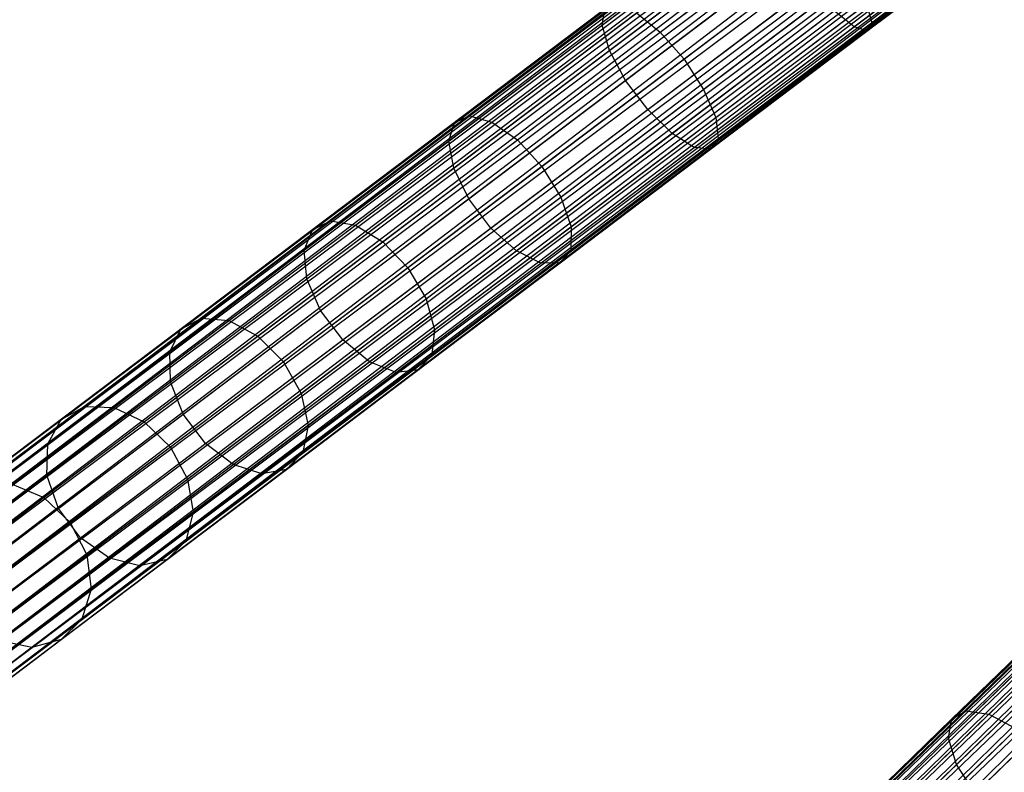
# Model space of a CAD drawing. Extents: x -102 to 102, y -101 to 102.
# Tile 29 of 256: x -62 to -51, y -50 to -41. Entities that reach past the tile are written whole.
import ezdxf

# ---------------------------------------------------------------- set-up
doc = ezdxf.new("R2010")
doc.units = 0
doc.header["$LTSCALE"] = 25.4
doc.layers.get('0').update_dxf_attribs({"linetype": 'CONTINUOUS'})

# ---------------------------------------------------------------- blocks, each defined once
blk = doc.blocks.new('NL2500011659_STL')
at = {"color": 0}
for p, q in [((-64.933, -47.826, -7.395), (-35.102, -25.299, -7.605)), ((-35.102, -25.299, -7.395), (-64.933, -47.826, -7.395)), ((-64.933, -47.826, -7.395), (-35.102, -25.299, -7.605)), ((-35.102, -25.299, -7.395), (-64.933, -47.826, -7.395)), ((-35.102, -25.299, -7.605), (-64.907, -47.861, -7.809)), ((-35.102, -25.299, -7.605), (-64.907, -47.861, -7.809)), ((-35.076, -25.334, -7.191), (-64.933, -47.826, -7.395)), ((-35.076, -25.334, -7.191), (-64.933, -47.826, -7.395)), ((-35.076, -25.334, -7.809), (-64.907, -47.861, -7.809)), ((-35.076, -25.334, -7.809), (-64.907, -47.861, -7.809)), ((-64.907, -47.861, -7.809), (-35.025, -25.401, -8)), ((-64.907, -47.861, -7.809), (-35.025, -25.401, -8)), ((-64.856, -47.929, -7), (-35.076, -25.334, -7.191)), ((-64.856, -47.929, -7), (-35.076, -25.334, -7.191)), ((-35.025, -25.401, -7), (-64.856, -47.929, -7)), ((-35.025, -25.401, -7), (-64.856, -47.929, -7)), ((-35.025, -25.401, -8), (-64.782, -48.027, -8.169)), ((-35.025, -25.401, -8), (-64.782, -48.027, -8.169)), ((-34.951, -25.5, -6.831), (-64.856, -47.929, -7)), ((-34.951, -25.5, -6.831), (-64.856, -47.929, -7)), ((-34.951, -25.5, -8.169), (-64.782, -48.027, -8.169)), ((-34.951, -25.5, -8.169), (-64.782, -48.027, -8.169)), ((-64.688, -48.151, -6.691), (-34.951, -25.5, -6.831)), ((-64.688, -48.151, -6.691), (-34.951, -25.5, -6.831)), ((-64.782, -48.027, -8.169), (-34.857, -25.624, -8.309)), ((-64.782, -48.027, -8.169), (-34.857, -25.624, -8.309)), ((-34.857, -25.624, -6.691), (-64.688, -48.151, -6.691)), ((-34.857, -25.624, -6.691), (-64.688, -48.151, -6.691)), ((-34.857, -25.624, -8.309), (-64.579, -48.295, -8.414)), ((-34.857, -25.624, -8.309), (-64.579, -48.295, -8.414)), ((-34.748, -25.768, -6.586), (-64.688, -48.151, -6.691)), ((-34.748, -25.768, -6.586), (-64.688, -48.151, -6.691)), ((-34.748, -25.768, -8.414), (-64.579, -48.295, -8.414)), ((-34.748, -25.768, -8.414), (-64.579, -48.295, -8.414)), ((-64.459, -48.454, -6.522), (-34.748, -25.768, -6.586)), ((-64.459, -48.454, -6.522), (-34.748, -25.768, -6.586)), ((-64.579, -48.295, -8.414), (-34.628, -25.927, -8.478)), ((-64.579, -48.295, -8.414), (-34.628, -25.927, -8.478)), ((-34.628, -25.927, -6.522), (-64.459, -48.454, -6.522)), ((-34.628, -25.927, -6.522), (-64.459, -48.454, -6.522)), ((-34.628, -25.927, -8.478), (-64.334, -48.62, -8.5)), ((-34.628, -25.927, -8.478), (-64.334, -48.62, -8.5)), ((-34.503, -26.093, -6.5), (-64.334, -48.62, -6.5)), ((-34.503, -26.093, -6.5), (-64.334, -48.62, -6.5)), ((-34.503, -26.093, -8.5), (-64.334, -48.62, -8.5)), ((-34.503, -26.093, -8.5), (-64.334, -48.62, -8.5)), ((-34.378, -26.258, -8.478), (-64.334, -48.62, -8.5)), ((-34.378, -26.258, -8.478), (-64.334, -48.62, -8.5)), ((-34.378, -26.258, -6.522), (-64.208, -48.786, -6.522)), ((-34.378, -26.258, -6.522), (-64.208, -48.786, -6.522)), ((-34.378, -26.258, -8.478), (-64.089, -48.944, -8.414)), ((-34.378, -26.258, -8.478), (-64.089, -48.944, -8.414)), ((-34.258, -26.417, -6.586), (-64.208, -48.786, -6.522)), ((-34.258, -26.417, -6.586), (-64.208, -48.786, -6.522)), ((-34.258, -26.417, -8.414), (-64.089, -48.944, -8.414)), ((-34.258, -26.417, -8.414), (-64.089, -48.944, -8.414)), ((-63.979, -49.089, -6.691), (-34.258, -26.417, -6.586)), ((-63.979, -49.089, -6.691), (-34.258, -26.417, -6.586)), ((-64.089, -48.944, -8.414), (-34.149, -26.562, -8.309)), ((-64.089, -48.944, -8.414), (-34.149, -26.562, -8.309)), ((-34.149, -26.562, -6.691), (-63.979, -49.089, -6.691)), ((-34.149, -26.562, -6.691), (-63.979, -49.089, -6.691)), ((-34.149, -26.562, -8.309), (-63.886, -49.213, -8.169)), ((-34.149, -26.562, -8.309), (-63.886, -49.213, -8.169)), ((-34.055, -26.686, -6.831), (-63.979, -49.089, -6.691)), ((-34.055, -26.686, -6.831), (-63.979, -49.089, -6.691)), ((-34.055, -26.686, -8.169), (-63.886, -49.213, -8.169)), ((-34.055, -26.686, -8.169), (-63.886, -49.213, -8.169)), ((-63.812, -49.311, -7), (-34.055, -26.686, -6.831)), ((-63.812, -49.311, -7), (-34.055, -26.686, -6.831)), ((-63.886, -49.213, -8.169), (-33.981, -26.784, -8)), ((-63.886, -49.213, -8.169), (-33.981, -26.784, -8)), ((-33.981, -26.784, -7), (-63.812, -49.311, -7)), ((-33.981, -26.784, -7), (-63.812, -49.311, -7)), ((-33.93, -26.852, -7.191), (-63.812, -49.311, -7)), ((-33.93, -26.852, -7.191), (-63.812, -49.311, -7)), ((-33.981, -26.784, -8), (-63.761, -49.379, -7.809)), ((-33.981, -26.784, -8), (-63.761, -49.379, -7.809)), ((-33.93, -26.852, -7.809), (-63.761, -49.379, -7.809)), ((-33.93, -26.852, -7.809), (-63.761, -49.379, -7.809)), ((-63.734, -49.413, -7.395), (-33.93, -26.852, -7.191)), ((-63.734, -49.413, -7.395), (-33.93, -26.852, -7.191)), ((-63.761, -49.379, -7.809), (-33.904, -26.886, -7.605)), ((-63.761, -49.379, -7.809), (-33.904, -26.886, -7.605)), ((-33.904, -26.886, -7.395), (-63.734, -49.413, -7.395)), ((-33.904, -26.886, -7.605), (-63.734, -49.413, -7.395)), ((-33.904, -26.886, -7.605), (-63.734, -49.413, -7.395)), ((-33.904, -26.886, -7.395), (-63.734, -49.413, -7.395)), ((-58.564, -55.445, -7.395), (-31.728, -29.423, -7.605)), ((-31.728, -29.423, -7.395), (-58.564, -55.445, -7.395)), ((-58.564, -55.445, -7.395), (-31.728, -29.423, -7.605)), ((-31.728, -29.423, -7.395), (-58.564, -55.445, -7.395)), ((-31.728, -29.423, -7.605), (-58.534, -55.476, -7.809)), ((-31.728, -29.423, -7.605), (-58.534, -55.476, -7.809)), ((-31.698, -29.454, -7.191), (-58.564, -55.445, -7.395)), ((-31.698, -29.454, -7.191), (-58.564, -55.445, -7.395)), ((-31.698, -29.454, -7.809), (-58.534, -55.476, -7.809)), ((-31.698, -29.454, -7.809), (-58.534, -55.476, -7.809)), ((-58.534, -55.476, -7.809), (-31.639, -29.515, -8)), ((-58.534, -55.476, -7.809), (-31.639, -29.515, -8)), ((-58.475, -55.537, -7), (-31.698, -29.454, -7.191)), ((-58.475, -55.537, -7), (-31.698, -29.454, -7.191)), ((-31.639, -29.515, -7), (-58.475, -55.537, -7)), ((-31.639, -29.515, -7), (-58.475, -55.537, -7)), ((-31.639, -29.515, -8), (-58.389, -55.625, -8.169)), ((-31.639, -29.515, -8), (-58.389, -55.625, -8.169)), ((-31.553, -29.603, -6.831), (-58.475, -55.537, -7)), ((-31.553, -29.603, -6.831), (-58.475, -55.537, -7)), ((-31.553, -29.603, -8.169), (-58.389, -55.625, -8.169)), ((-31.553, -29.603, -8.169), (-58.389, -55.625, -8.169)), ((-58.281, -55.737, -6.691), (-31.553, -29.603, -6.831)), ((-58.281, -55.737, -6.691), (-31.553, -29.603, -6.831)), ((-58.389, -55.625, -8.169), (-31.445, -29.715, -8.309)), ((-58.389, -55.625, -8.169), (-31.445, -29.715, -8.309)), ((-31.445, -29.715, -6.691), (-58.281, -55.737, -6.691)), ((-31.445, -29.715, -6.691), (-58.281, -55.737, -6.691)), ((-31.445, -29.715, -8.309), (-58.155, -55.867, -8.414)), ((-31.445, -29.715, -8.309), (-58.155, -55.867, -8.414)), ((-31.319, -29.845, -6.586), (-58.281, -55.737, -6.691)), ((-31.319, -29.845, -6.586), (-58.281, -55.737, -6.691)), ((-31.319, -29.845, -8.414), (-58.155, -55.867, -8.414)), ((-31.319, -29.845, -8.414), (-58.155, -55.867, -8.414)), ((-58.017, -56.01, -6.522), (-31.319, -29.845, -6.586)), ((-58.017, -56.01, -6.522), (-31.319, -29.845, -6.586)), ((-58.155, -55.867, -8.414), (-31.18, -29.988, -8.478)), ((-58.155, -55.867, -8.414), (-31.18, -29.988, -8.478)), ((-31.18, -29.988, -6.522), (-58.017, -56.01, -6.522)), ((-31.18, -29.988, -6.522), (-58.017, -56.01, -6.522)), ((-53.047, -41.182, -307.456), (-51.188, -39.778, -307.863)), ((-53.047, -41.182, -307.456), (-51.188, -39.778, -307.863)), ((-52.848, -41.138, -306.668), (-51.062, -39.789, -307.06)), ((-52.848, -41.138, -306.668), (-51.062, -39.789, -307.06)), ((-55.901, -41.166, -306.782), (-54.091, -39.8, -307.456)), ((-55.901, -41.166, -306.782), (-54.091, -39.8, -307.456)), ((-52.898, -41.23, -307.071), (-51.074, -39.853, -307.471)), ((-52.898, -41.23, -307.071), (-51.074, -39.853, -307.471)), ((-55.241, -41.244, -305.453), (-53.556, -39.971, -306.08)), ((-55.241, -41.244, -305.453), (-53.556, -39.971, -306.08)), ((-55.817, -41.451, -307.073), (-53.98, -40.064, -307.757)), ((-55.817, -41.451, -307.073), (-53.98, -40.064, -307.757)), ((-53.295, -40.284, -305.996), (-54.972, -41.55, -305.372)), ((-53.295, -40.284, -305.996), (-54.972, -41.55, -305.372)), ((-55.634, -41.789, -307.232), (-53.782, -40.391, -307.921)), ((-55.634, -41.789, -307.232), (-53.782, -40.391, -307.921)), ((-54.751, -41.893, -305.453), (-53.066, -40.62, -306.08)), ((-54.751, -41.893, -305.453), (-53.066, -40.62, -306.08)), ((-55.383, -42.121, -307.232), (-53.531, -40.723, -307.921)), ((-55.383, -42.121, -307.232), (-53.531, -40.723, -307.921)), ((-57.573, -42.268, -305.498), (-55.871, -40.983, -306.41)), ((-57.573, -42.268, -305.498), (-55.871, -40.983, -306.41)), ((-57.4, -42.192, -305.128), (-55.733, -40.933, -306.021)), ((-57.4, -42.192, -305.128), (-55.733, -40.933, -306.021)), ((-55.901, -41.166, -306.782), (-55.871, -40.983, -306.41)), ((-55.901, -41.166, -306.782), (-55.871, -40.983, -306.41)), ((-55.108, -42.39, -307.073), (-53.271, -41.002, -307.757)), ((-55.108, -42.39, -307.073), (-53.271, -41.002, -307.757)), ((-54.614, -42.211, -305.683), (-52.908, -40.922, -306.318)), ((-54.614, -42.211, -305.683), (-52.908, -40.922, -306.318)), ((-53.047, -41.182, -307.456), (-53.271, -41.002, -307.757)), ((-53.047, -41.182, -307.456), (-53.271, -41.002, -307.757)), ((-52.908, -40.922, -306.318), (-52.848, -41.138, -306.668)), ((-52.908, -40.922, -306.318), (-52.848, -41.138, -306.668)), ((-57.147, -42.261, -304.806), (-55.51, -41.025, -305.683)), ((-57.147, -42.261, -304.806), (-55.51, -41.025, -305.683)), ((-55.51, -41.025, -305.683), (-55.241, -41.244, -305.453)), ((-55.51, -41.025, -305.683), (-55.241, -41.244, -305.453)), ((-57.637, -42.477, -305.852), (-55.901, -41.166, -306.782)), ((-57.637, -42.477, -305.852), (-55.901, -41.166, -306.782)), ((-56.857, -42.464, -304.587), (-55.241, -41.244, -305.453)), ((-56.857, -42.464, -304.587), (-55.241, -41.244, -305.453)), ((-55.817, -41.451, -307.073), (-55.901, -41.166, -306.782)), ((-55.817, -41.451, -307.073), (-55.901, -41.166, -306.782)), ((-55.241, -41.244, -305.453), (-54.972, -41.55, -305.372)), ((-55.241, -41.244, -305.453), (-54.972, -41.55, -305.372)), ((-54.857, -42.548, -306.782), (-53.047, -41.182, -307.456)), ((-54.857, -42.548, -306.782), (-53.047, -41.182, -307.456)), ((-54.672, -42.57, -306.41), (-52.898, -41.23, -307.071)), ((-54.672, -42.57, -306.41), (-52.898, -41.23, -307.071)), ((-54.587, -42.451, -306.021), (-52.848, -41.138, -306.668)), ((-54.587, -42.451, -306.021), (-52.848, -41.138, -306.668)), ((-52.898, -41.23, -307.071), (-53.047, -41.182, -307.456)), ((-52.898, -41.23, -307.071), (-53.047, -41.182, -307.456)), ((-52.848, -41.138, -306.668), (-52.898, -41.23, -307.071)), ((-52.848, -41.138, -306.668), (-52.898, -41.23, -307.071)), ((-57.579, -42.782, -306.129), (-55.817, -41.451, -307.073)), ((-57.579, -42.782, -306.129), (-55.817, -41.451, -307.073)), ((-55.634, -41.789, -307.232), (-55.817, -41.451, -307.073)), ((-55.634, -41.789, -307.232), (-55.817, -41.451, -307.073)), ((-54.972, -41.55, -305.372), (-56.581, -42.765, -304.509)), ((-54.972, -41.55, -305.372), (-56.581, -42.765, -304.509)), ((-54.972, -41.55, -305.372), (-54.751, -41.893, -305.453)), ((-54.972, -41.55, -305.372), (-54.751, -41.893, -305.453)), ((-57.41, -43.131, -306.28), (-55.634, -41.789, -307.232)), ((-57.41, -43.131, -306.28), (-55.634, -41.789, -307.232)), ((-55.383, -42.121, -307.232), (-55.634, -41.789, -307.232)), ((-55.383, -42.121, -307.232), (-55.634, -41.789, -307.232)), ((-56.367, -43.113, -304.587), (-54.751, -41.893, -305.453)), ((-56.367, -43.113, -304.587), (-54.751, -41.893, -305.453)), ((-54.751, -41.893, -305.453), (-54.614, -42.211, -305.683)), ((-54.751, -41.893, -305.453), (-54.614, -42.211, -305.683)), ((-57.159, -43.462, -306.28), (-55.383, -42.121, -307.232)), ((-57.159, -43.462, -306.28), (-55.383, -42.121, -307.232)), ((-55.108, -42.39, -307.073), (-55.383, -42.121, -307.232)), ((-55.108, -42.39, -307.073), (-55.383, -42.121, -307.232)), ((-58.974, -43.381, -304), (-57.4, -42.192, -305.128)), ((-58.974, -43.381, -304), (-57.4, -42.192, -305.128)), ((-57.573, -42.268, -305.498), (-57.4, -42.192, -305.128)), ((-57.573, -42.268, -305.498), (-57.4, -42.192, -305.128)), ((-57.4, -42.192, -305.128), (-57.147, -42.261, -304.806)), ((-57.4, -42.192, -305.128), (-57.147, -42.261, -304.806)), ((-56.251, -43.447, -304.806), (-54.614, -42.211, -305.683)), ((-56.251, -43.447, -304.806), (-54.614, -42.211, -305.683)), ((-54.614, -42.211, -305.683), (-54.587, -42.451, -306.021)), ((-54.614, -42.211, -305.683), (-54.587, -42.451, -306.021)), ((-59.18, -43.482, -304.346), (-57.573, -42.268, -305.498)), ((-59.18, -43.482, -304.346), (-57.573, -42.268, -305.498)), ((-58.692, -43.428, -303.698), (-57.147, -42.261, -304.806)), ((-58.692, -43.428, -303.698), (-57.147, -42.261, -304.806)), ((-57.637, -42.477, -305.852), (-57.573, -42.268, -305.498)), ((-57.637, -42.477, -305.852), (-57.573, -42.268, -305.498)), ((-57.147, -42.261, -304.806), (-56.857, -42.464, -304.587)), ((-57.147, -42.261, -304.806), (-56.857, -42.464, -304.587)), ((-58.383, -43.616, -303.493), (-56.857, -42.464, -304.587)), ((-58.383, -43.616, -303.493), (-56.857, -42.464, -304.587)), ((-56.87, -43.72, -306.129), (-55.108, -42.39, -307.073)), ((-56.87, -43.72, -306.129), (-55.108, -42.39, -307.073)), ((-56.857, -42.464, -304.587), (-56.581, -42.765, -304.509)), ((-56.857, -42.464, -304.587), (-56.581, -42.765, -304.509)), ((-56.254, -43.71, -305.128), (-54.587, -42.451, -306.021)), ((-56.254, -43.71, -305.128), (-54.587, -42.451, -306.021)), ((-54.857, -42.548, -306.782), (-55.108, -42.39, -307.073)), ((-54.857, -42.548, -306.782), (-55.108, -42.39, -307.073)), ((-54.587, -42.451, -306.021), (-54.672, -42.57, -306.41)), ((-54.587, -42.451, -306.021), (-54.672, -42.57, -306.41)), ((-59.275, -43.714, -304.678), (-57.637, -42.477, -305.852)), ((-59.275, -43.714, -304.678), (-57.637, -42.477, -305.852)), ((-57.579, -42.782, -306.129), (-57.637, -42.477, -305.852)), ((-57.579, -42.782, -306.129), (-57.637, -42.477, -305.852)), ((-56.593, -43.859, -305.852), (-54.857, -42.548, -306.782)), ((-56.593, -43.859, -305.852), (-54.857, -42.548, -306.782)), ((-56.375, -43.856, -305.498), (-54.672, -42.57, -306.41)), ((-56.375, -43.856, -305.498), (-54.672, -42.57, -306.41)), ((-54.672, -42.57, -306.41), (-54.857, -42.548, -306.782)), ((-54.672, -42.57, -306.41), (-54.857, -42.548, -306.782)), ((-59.242, -44.038, -304.937), (-57.579, -42.782, -306.129)), ((-59.242, -44.038, -304.937), (-57.579, -42.782, -306.129)), ((-56.581, -42.765, -304.509), (-58.1, -43.912, -303.421)), ((-56.581, -42.765, -304.509), (-58.1, -43.912, -303.421)), ((-57.41, -43.131, -306.28), (-57.579, -42.782, -306.129)), ((-57.41, -43.131, -306.28), (-57.579, -42.782, -306.129)), ((-56.581, -42.765, -304.509), (-56.367, -43.113, -304.587)), ((-56.581, -42.765, -304.509), (-56.367, -43.113, -304.587)), ((-59.087, -44.397, -305.078), (-57.41, -43.131, -306.28)), ((-59.087, -44.397, -305.078), (-57.41, -43.131, -306.28)), ((-57.893, -44.265, -303.493), (-56.367, -43.113, -304.587)), ((-57.893, -44.265, -303.493), (-56.367, -43.113, -304.587)), ((-57.159, -43.462, -306.28), (-57.41, -43.131, -306.28)), ((-57.159, -43.462, -306.28), (-57.41, -43.131, -306.28)), ((-56.367, -43.113, -304.587), (-56.251, -43.447, -304.806)), ((-56.367, -43.113, -304.587), (-56.251, -43.447, -304.806)), ((-60.434, -44.483, -302.652), (-58.974, -43.381, -304)), ((-60.434, -44.483, -302.652), (-58.974, -43.381, -304)), ((-60.125, -44.51, -302.375), (-58.692, -43.428, -303.698)), ((-60.125, -44.51, -302.375), (-58.692, -43.428, -303.698)), ((-59.18, -43.482, -304.346), (-58.974, -43.381, -304)), ((-59.18, -43.482, -304.346), (-58.974, -43.381, -304)), ((-58.974, -43.381, -304), (-58.692, -43.428, -303.698)), ((-58.974, -43.381, -304), (-58.692, -43.428, -303.698)), ((-58.836, -44.729, -305.078), (-57.159, -43.462, -306.28)), ((-58.836, -44.729, -305.078), (-57.159, -43.462, -306.28)), ((-58.692, -43.428, -303.698), (-58.383, -43.616, -303.493)), ((-58.692, -43.428, -303.698), (-58.383, -43.616, -303.493)), ((-57.796, -44.614, -303.698), (-56.251, -43.447, -304.806)), ((-57.796, -44.614, -303.698), (-56.251, -43.447, -304.806)), ((-56.87, -43.72, -306.129), (-57.159, -43.462, -306.28)), ((-56.87, -43.72, -306.129), (-57.159, -43.462, -306.28)), ((-56.251, -43.447, -304.806), (-56.254, -43.71, -305.128)), ((-56.251, -43.447, -304.806), (-56.254, -43.71, -305.128)), ((-60.671, -44.607, -302.97), (-59.18, -43.482, -304.346)), ((-60.671, -44.607, -302.97), (-59.18, -43.482, -304.346)), ((-59.275, -43.714, -304.678), (-59.18, -43.482, -304.346)), ((-59.275, -43.714, -304.678), (-59.18, -43.482, -304.346)), ((-59.798, -44.685, -302.187), (-58.383, -43.616, -303.493)), ((-59.798, -44.685, -302.187), (-58.383, -43.616, -303.493)), ((-58.383, -43.616, -303.493), (-58.1, -43.912, -303.421)), ((-58.383, -43.616, -303.493), (-58.1, -43.912, -303.421)), ((-60.795, -44.862, -303.274), (-59.275, -43.714, -304.678)), ((-60.795, -44.862, -303.274), (-59.275, -43.714, -304.678)), ((-59.242, -44.038, -304.937), (-59.275, -43.714, -304.678)), ((-59.242, -44.038, -304.937), (-59.275, -43.714, -304.678)), ((-58.534, -44.976, -304.937), (-56.87, -43.72, -306.129)), ((-58.534, -44.976, -304.937), (-56.87, -43.72, -306.129)), ((-57.828, -44.898, -304), (-56.254, -43.71, -305.128)), ((-57.828, -44.898, -304), (-56.254, -43.71, -305.128)), ((-56.593, -43.859, -305.852), (-56.87, -43.72, -306.129)), ((-56.593, -43.859, -305.852), (-56.87, -43.72, -306.129)), ((-56.254, -43.71, -305.128), (-56.375, -43.856, -305.498)), ((-56.254, -43.71, -305.128), (-56.375, -43.856, -305.498)), ((-58.1, -43.912, -303.421), (-59.509, -44.976, -302.12)), ((-58.1, -43.912, -303.421), (-59.509, -44.976, -302.12)), ((-58.231, -45.097, -304.678), (-56.593, -43.859, -305.852)), ((-58.231, -45.097, -304.678), (-56.593, -43.859, -305.852)), ((-58.1, -43.912, -303.421), (-57.893, -44.265, -303.493)), ((-58.1, -43.912, -303.421), (-57.893, -44.265, -303.493)), ((-57.982, -45.069, -304.346), (-56.375, -43.856, -305.498)), ((-57.982, -45.069, -304.346), (-56.375, -43.856, -305.498)), ((-56.375, -43.856, -305.498), (-56.593, -43.859, -305.852)), ((-56.375, -43.856, -305.498), (-56.593, -43.859, -305.852)), ((-60.785, -45.203, -303.512), (-59.242, -44.038, -304.937)), ((-60.785, -45.203, -303.512), (-59.242, -44.038, -304.937)), ((-59.087, -44.397, -305.078), (-59.242, -44.038, -304.937)), ((-59.087, -44.397, -305.078), (-59.242, -44.038, -304.937)), ((-59.308, -45.334, -302.187), (-57.893, -44.265, -303.493)), ((-59.308, -45.334, -302.187), (-57.893, -44.265, -303.493)), ((-57.893, -44.265, -303.493), (-57.796, -44.614, -303.698)), ((-57.893, -44.265, -303.493), (-57.796, -44.614, -303.698)), ((-60.642, -45.571, -303.642), (-59.087, -44.397, -305.078)), ((-60.642, -45.571, -303.642), (-59.087, -44.397, -305.078)), ((-58.836, -44.729, -305.078), (-59.087, -44.397, -305.078)), ((-58.836, -44.729, -305.078), (-59.087, -44.397, -305.078)), ((-61.76, -45.484, -301.102), (-60.434, -44.483, -302.652)), ((-61.76, -45.484, -301.102), (-60.434, -44.483, -302.652)), ((-61.427, -45.493, -300.853), (-60.125, -44.51, -302.375)), ((-61.427, -45.493, -300.853), (-60.125, -44.51, -302.375)), ((-60.671, -44.607, -302.97), (-60.434, -44.483, -302.652)), ((-60.671, -44.607, -302.97), (-60.434, -44.483, -302.652)), ((-60.434, -44.483, -302.652), (-60.125, -44.51, -302.375)), ((-60.434, -44.483, -302.652), (-60.125, -44.51, -302.375)), ((-60.125, -44.51, -302.375), (-59.798, -44.685, -302.187)), ((-60.125, -44.51, -302.375), (-59.798, -44.685, -302.187)), ((-62.025, -45.63, -301.388), (-60.671, -44.607, -302.97)), ((-62.025, -45.63, -301.388), (-60.671, -44.607, -302.97)), ((-61.083, -45.655, -300.685), (-59.798, -44.685, -302.187)), ((-61.083, -45.655, -300.685), (-59.798, -44.685, -302.187)), ((-60.795, -44.862, -303.274), (-60.671, -44.607, -302.97)), ((-60.795, -44.862, -303.274), (-60.671, -44.607, -302.97)), ((-59.798, -44.685, -302.187), (-59.509, -44.976, -302.12)), ((-59.798, -44.685, -302.187), (-59.509, -44.976, -302.12)), ((-59.229, -45.696, -302.375), (-57.796, -44.614, -303.698)), ((-59.229, -45.696, -302.375), (-57.796, -44.614, -303.698)), ((-57.796, -44.614, -303.698), (-57.828, -44.898, -304)), ((-57.796, -44.614, -303.698), (-57.828, -44.898, -304)), ((-60.391, -45.903, -303.642), (-58.836, -44.729, -305.078)), ((-60.391, -45.903, -303.642), (-58.836, -44.729, -305.078)), ((-58.534, -44.976, -304.937), (-58.836, -44.729, -305.078)), ((-58.534, -44.976, -304.937), (-58.836, -44.729, -305.078)), ((-62.176, -45.905, -301.661), (-60.795, -44.862, -303.274)), ((-62.176, -45.905, -301.661), (-60.795, -44.862, -303.274)), ((-60.785, -45.203, -303.512), (-60.795, -44.862, -303.274)), ((-60.785, -45.203, -303.512), (-60.795, -44.862, -303.274)), ((-59.288, -46.001, -302.652), (-57.828, -44.898, -304)), ((-59.288, -46.001, -302.652), (-57.828, -44.898, -304)), ((-57.828, -44.898, -304), (-57.982, -45.069, -304.346)), ((-57.828, -44.898, -304), (-57.982, -45.069, -304.346)), ((-59.509, -44.976, -302.12), (-60.788, -45.942, -300.625)), ((-59.509, -44.976, -302.12), (-60.788, -45.942, -300.625)), ((-60.076, -46.141, -303.512), (-58.534, -44.976, -304.937)), ((-60.076, -46.141, -303.512), (-58.534, -44.976, -304.937)), ((-59.509, -44.976, -302.12), (-59.308, -45.334, -302.187)), ((-59.509, -44.976, -302.12), (-59.308, -45.334, -302.187)), ((-58.231, -45.097, -304.678), (-58.534, -44.976, -304.937)), ((-58.231, -45.097, -304.678), (-58.534, -44.976, -304.937)), ((-59.751, -46.244, -303.274), (-58.231, -45.097, -304.678)), ((-59.751, -46.244, -303.274), (-58.231, -45.097, -304.678)), ((-59.472, -46.195, -302.97), (-57.982, -45.069, -304.346)), ((-59.472, -46.195, -302.97), (-57.982, -45.069, -304.346)), ((-57.982, -45.069, -304.346), (-58.231, -45.097, -304.678)), ((-57.982, -45.069, -304.346), (-58.231, -45.097, -304.678)), ((-62.186, -46.261, -301.875), (-60.785, -45.203, -303.512)), ((-62.186, -46.261, -301.875), (-60.785, -45.203, -303.512)), ((-60.642, -45.571, -303.642), (-60.785, -45.203, -303.512)), ((-60.642, -45.571, -303.642), (-60.785, -45.203, -303.512)), ((-60.593, -46.304, -300.685), (-59.308, -45.334, -302.187)), ((-60.593, -46.304, -300.685), (-59.308, -45.334, -302.187)), ((-59.308, -45.334, -302.187), (-59.229, -45.696, -302.375)), ((-59.308, -45.334, -302.187), (-59.229, -45.696, -302.375)), ((-62.935, -46.372, -299.371), (-61.76, -45.484, -301.102)), ((-62.935, -46.372, -299.371), (-61.76, -45.484, -301.102)), ((-62.58, -46.364, -299.154), (-61.427, -45.493, -300.853)), ((-62.58, -46.364, -299.154), (-61.427, -45.493, -300.853)), ((-62.055, -46.638, -301.991), (-60.642, -45.571, -303.642)), ((-62.055, -46.638, -301.991), (-60.642, -45.571, -303.642)), ((-62.025, -45.63, -301.388), (-61.76, -45.484, -301.102)), ((-62.025, -45.63, -301.388), (-61.76, -45.484, -301.102)), ((-61.76, -45.484, -301.102), (-61.427, -45.493, -300.853)), ((-61.76, -45.484, -301.102), (-61.427, -45.493, -300.853)), ((-61.427, -45.493, -300.853), (-61.083, -45.655, -300.685)), ((-61.427, -45.493, -300.853), (-61.083, -45.655, -300.685)), ((-60.391, -45.903, -303.642), (-60.642, -45.571, -303.642)), ((-60.391, -45.903, -303.642), (-60.642, -45.571, -303.642)), ((-63.224, -46.536, -299.621), (-62.025, -45.63, -301.388)), ((-63.224, -46.536, -299.621), (-62.025, -45.63, -301.388)), ((-62.222, -46.515, -299.007), (-61.083, -45.655, -300.685)), ((-62.222, -46.515, -299.007), (-61.083, -45.655, -300.685)), ((-62.176, -45.905, -301.661), (-62.025, -45.63, -301.388)), ((-62.176, -45.905, -301.661), (-62.025, -45.63, -301.388)), ((-61.083, -45.655, -300.685), (-60.788, -45.942, -300.625)), ((-61.083, -45.655, -300.685), (-60.788, -45.942, -300.625)), ((-60.531, -46.679, -300.853), (-59.229, -45.696, -302.375)), ((-60.531, -46.679, -300.853), (-59.229, -45.696, -302.375)), ((-59.229, -45.696, -302.375), (-59.288, -46.001, -302.652)), ((-59.229, -45.696, -302.375), (-59.288, -46.001, -302.652)), ((-63.399, -46.828, -299.859), (-62.176, -45.905, -301.661)), ((-63.399, -46.828, -299.859), (-62.176, -45.905, -301.661)), ((-62.186, -46.261, -301.875), (-62.176, -45.905, -301.661)), ((-62.186, -46.261, -301.875), (-62.176, -45.905, -301.661)), ((-61.804, -46.97, -301.991), (-60.391, -45.903, -303.642)), ((-61.804, -46.97, -301.991), (-60.391, -45.903, -303.642)), ((-60.076, -46.141, -303.512), (-60.391, -45.903, -303.642)), ((-60.076, -46.141, -303.512), (-60.391, -45.903, -303.642)), ((-60.788, -45.942, -300.625), (-61.922, -46.798, -298.955)), ((-60.788, -45.942, -300.625), (-61.922, -46.798, -298.955)), ((-60.788, -45.942, -300.625), (-60.593, -46.304, -300.685)), ((-60.788, -45.942, -300.625), (-60.593, -46.304, -300.685)), ((-60.614, -47.002, -301.102), (-59.288, -46.001, -302.652)), ((-60.614, -47.002, -301.102), (-59.288, -46.001, -302.652)), ((-59.288, -46.001, -302.652), (-59.472, -46.195, -302.97)), ((-59.288, -46.001, -302.652), (-59.472, -46.195, -302.97)), ((-61.478, -47.2, -301.875), (-60.076, -46.141, -303.512)), ((-61.478, -47.2, -301.875), (-60.076, -46.141, -303.512)), ((-59.751, -46.244, -303.274), (-60.076, -46.141, -303.512)), ((-59.751, -46.244, -303.274), (-60.076, -46.141, -303.512)), ((-61.132, -47.287, -301.661), (-59.751, -46.244, -303.274)), ((-61.132, -47.287, -301.661), (-59.751, -46.244, -303.274)), ((-60.826, -47.217, -301.388), (-59.472, -46.195, -302.97)), ((-60.826, -47.217, -301.388), (-59.472, -46.195, -302.97)), ((-59.472, -46.195, -302.97), (-59.751, -46.244, -303.274)), ((-59.472, -46.195, -302.97), (-59.751, -46.244, -303.274)), ((-63.428, -47.199, -300.045), (-62.186, -46.261, -301.875)), ((-63.428, -47.199, -300.045), (-62.186, -46.261, -301.875)), ((-62.58, -46.364, -299.154), (-62.222, -46.515, -299.007)), ((-62.58, -46.364, -299.154), (-62.222, -46.515, -299.007)), ((-62.055, -46.638, -301.991), (-62.186, -46.261, -301.875)), ((-62.055, -46.638, -301.991), (-62.186, -46.261, -301.875)), ((-61.732, -47.164, -299.007), (-60.593, -46.304, -300.685)), ((-61.732, -47.164, -299.007), (-60.593, -46.304, -300.685)), ((-60.593, -46.304, -300.685), (-60.531, -46.679, -300.853)), ((-60.593, -46.304, -300.685), (-60.531, -46.679, -300.853)), ((-63.199, -47.253, -297.176), (-62.222, -46.515, -299.007)), ((-63.199, -47.253, -297.176), (-62.222, -46.515, -299.007)), ((-62.222, -46.515, -299.007), (-61.922, -46.798, -298.955)), ((-62.222, -46.515, -299.007), (-61.922, -46.798, -298.955)), ((-63.307, -47.584, -300.147), (-62.055, -46.638, -301.991)), ((-63.307, -47.584, -300.147), (-62.055, -46.638, -301.991)), ((-61.804, -46.97, -301.991), (-62.055, -46.638, -301.991)), ((-61.804, -46.97, -301.991), (-62.055, -46.638, -301.991)), ((-61.685, -47.55, -299.154), (-60.531, -46.679, -300.853)), ((-61.685, -47.55, -299.154), (-60.531, -46.679, -300.853)), ((-60.531, -46.679, -300.853), (-60.614, -47.002, -301.102)), ((-60.531, -46.679, -300.853), (-60.614, -47.002, -301.102)), ((-61.922, -46.798, -298.955), (-62.894, -47.533, -297.132)), ((-61.922, -46.798, -298.955), (-62.894, -47.533, -297.132)), ((-61.922, -46.798, -298.955), (-61.732, -47.164, -299.007)), ((-61.922, -46.798, -298.955), (-61.732, -47.164, -299.007)), ((-63.056, -47.915, -300.147), (-61.804, -46.97, -301.991)), ((-63.056, -47.915, -300.147), (-61.804, -46.97, -301.991)), ((-61.478, -47.2, -301.875), (-61.804, -46.97, -301.991)), ((-61.478, -47.2, -301.875), (-61.804, -46.97, -301.991)), ((-61.789, -47.89, -299.371), (-60.614, -47.002, -301.102)), ((-61.789, -47.89, -299.371), (-60.614, -47.002, -301.102)), ((-60.614, -47.002, -301.102), (-60.826, -47.217, -301.388)), ((-60.614, -47.002, -301.102), (-60.826, -47.217, -301.388)), ((-62.719, -48.137, -300.045), (-61.478, -47.2, -301.875)), ((-62.719, -48.137, -300.045), (-61.478, -47.2, -301.875)), ((-62.709, -47.902, -297.176), (-61.732, -47.164, -299.007)), ((-62.709, -47.902, -297.176), (-61.732, -47.164, -299.007)), ((-62.026, -48.123, -299.621), (-60.826, -47.217, -301.388)), ((-62.026, -48.123, -299.621), (-60.826, -47.217, -301.388)), ((-61.732, -47.164, -299.007), (-61.685, -47.55, -299.154)), ((-61.732, -47.164, -299.007), (-61.685, -47.55, -299.154)), ((-61.132, -47.287, -301.661), (-61.478, -47.2, -301.875)), ((-61.132, -47.287, -301.661), (-61.478, -47.2, -301.875)), ((-60.826, -47.217, -301.388), (-61.132, -47.287, -301.661)), ((-60.826, -47.217, -301.388), (-61.132, -47.287, -301.661)), ((-62.355, -48.211, -299.859), (-61.132, -47.287, -301.661)), ((-62.355, -48.211, -299.859), (-61.132, -47.287, -301.661)), ((-51.781, -48.928, -305.128), (-50.281, -47.473, -306.021)), ((-51.781, -48.928, -305.128), (-50.281, -47.473, -306.021)), ((-62.674, -48.298, -297.3), (-61.685, -47.55, -299.154)), ((-62.674, -48.298, -297.3), (-61.685, -47.55, -299.154)), ((-61.685, -47.55, -299.154), (-61.789, -47.89, -299.371)), ((-61.685, -47.55, -299.154), (-61.789, -47.89, -299.371)), ((-51.943, -49.025, -305.498), (-50.412, -47.54, -306.41)), ((-51.943, -49.025, -305.498), (-50.412, -47.54, -306.41)), ((-51.521, -48.965, -304.806), (-50.048, -47.538, -305.683)), ((-51.521, -48.965, -304.806), (-50.048, -47.538, -305.683)), ((-51.98, -49.24, -305.852), (-50.419, -47.726, -306.782)), ((-51.98, -49.24, -305.852), (-50.419, -47.726, -306.782)), ((-62.797, -48.651, -297.483), (-61.789, -47.89, -299.371)), ((-62.797, -48.651, -297.483), (-61.789, -47.89, -299.371)), ((-61.789, -47.89, -299.371), (-62.026, -48.123, -299.621)), ((-61.789, -47.89, -299.371), (-62.026, -48.123, -299.621)), ((-51.886, -49.535, -306.129), (-50.3, -47.998, -307.073)), ((-51.886, -49.535, -306.129), (-50.3, -47.998, -307.073)), ((-63.055, -48.9, -297.692), (-62.026, -48.123, -299.621)), ((-63.055, -48.9, -297.692), (-62.026, -48.123, -299.621)), ((-62.355, -48.211, -299.859), (-62.719, -48.137, -300.045)), ((-62.355, -48.211, -299.859), (-62.719, -48.137, -300.045)), ((-62.026, -48.123, -299.621), (-62.355, -48.211, -299.859)), ((-62.026, -48.123, -299.621), (-62.355, -48.211, -299.859)), ((-63.404, -49.003, -297.893), (-62.355, -48.211, -299.859)), ((-63.404, -49.003, -297.893), (-62.355, -48.211, -299.859)), ((-51.675, -49.861, -306.28), (-50.077, -48.311, -307.232)), ((-51.675, -49.861, -306.28), (-50.077, -48.311, -307.232)), ((-53.197, -50.301, -304), (-51.781, -48.928, -305.128)), ((-53.197, -50.301, -304), (-51.781, -48.928, -305.128)), ((-51.943, -49.025, -305.498), (-51.781, -48.928, -305.128)), ((-51.943, -49.025, -305.498), (-51.781, -48.928, -305.128)), ((-51.781, -48.928, -305.128), (-51.521, -48.965, -304.806)), ((-51.781, -48.928, -305.128), (-51.521, -48.965, -304.806)), ((-53.389, -50.427, -304.346), (-51.943, -49.025, -305.498)), ((-53.389, -50.427, -304.346), (-51.943, -49.025, -305.498)), ((-52.911, -50.313, -303.698), (-51.521, -48.965, -304.806)), ((-52.911, -50.313, -303.698), (-51.521, -48.965, -304.806)), ((-51.98, -49.24, -305.852), (-51.943, -49.025, -305.498)), ((-51.98, -49.24, -305.852), (-51.943, -49.025, -305.498)), ((-51.521, -48.965, -304.806), (-51.208, -49.131, -304.587)), ((-51.521, -48.965, -304.806), (-51.208, -49.131, -304.587)), ((-52.581, -50.462, -303.493), (-51.208, -49.131, -304.587)), ((-52.581, -50.462, -303.493), (-51.208, -49.131, -304.587)), ((-53.455, -50.669, -304.678), (-51.98, -49.24, -305.852)), ((-53.455, -50.669, -304.678), (-51.98, -49.24, -305.852)), ((-51.886, -49.535, -306.129), (-51.98, -49.24, -305.852)), ((-51.886, -49.535, -306.129), (-51.98, -49.24, -305.852)), ((-53.382, -50.986, -304.937), (-51.886, -49.535, -306.129)), ((-53.382, -50.986, -304.937), (-51.886, -49.535, -306.129)), ((-51.675, -49.861, -306.28), (-51.886, -49.535, -306.129)), ((-51.675, -49.861, -306.28), (-51.886, -49.535, -306.129))]:
    blk.add_line(p, q, dxfattribs=at)

msp = doc.modelspace()

# ---------------------------------------------------------------- block references
at = {"color": 0}
msp.add_blockref('NL2500011659_STL', (0, 0), dxfattribs=at)

doc.saveas('drawing.dxf')
